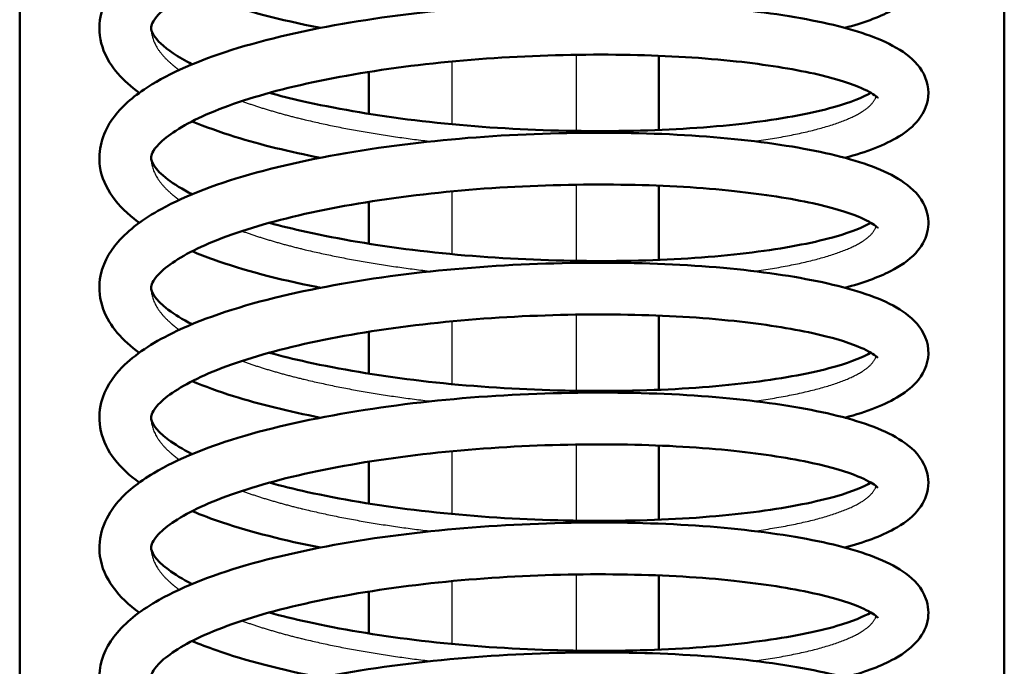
# Model space of a CAD drawing. Header units: millimetres. Extents: x 155 to 950, y -844 to 1327.
# Tile 9 of 56: x 279 to 298, y 112 to 124. Entities that reach past the tile are written whole.
import ezdxf

# ---------------------------------------------------------------- set-up
doc = ezdxf.new("R2010")
doc.units = ezdxf.units.MM
doc.header["$LTSCALE"] = 0.75
doc.layers.add('Visible', color=7, linetype='Continuous', lineweight=50)
doc.layers.add('Visible Narrow', color=7, linetype='Continuous', lineweight=25)

msp = doc.modelspace()

# ---------------------------------------------------------------- linework, layer by layer
at = {"layer": 'Visible'}
for p, q in [((279.063, 192.994, 27.449), (279.063, 89.194, 27.449)), ((298.063, 192.994, 27.422), (298.063, 89.194, 27.422))]:
    msp.add_line(p, q, dxfattribs=at)
for points, knots in [([(281.371, 122.966, 10.432), (281.052, 123.197, 11.051), (280.808, 123.461, 11.705), (280.611, 123.968, 12.71), (280.584, 124.171, 13.076), (280.643, 124.633, 13.933), (280.77, 124.88, 14.434), (281.154, 125.331, 15.498), (281.43, 125.535, 16.066), (282.249, 125.992, 17.352), (282.87, 126.23, 18.047), (284.285, 126.621, 19.154), (285.089, 126.783, 19.59), (286.742, 127.026, 20.145), (287.609, 127.112, 20.287), (289.308, 127.205, 20.288), (290.163, 127.22, 20.151), (291.762, 127.182, 19.625), (292.527, 127.13, 19.231), (293.878, 126.968, 18.237), (294.48, 126.861, 17.624), (295.477, 126.594, 16.244), (295.875, 126.439, 15.457), (296.334, 126.096, 14.216), (296.481, 125.942, 13.767), (296.601, 125.596, 13.069), (296.611, 125.442, 12.805), (296.543, 125.141, 12.233), (296.458, 125.005, 11.918), (296.228, 124.752, 11.181), (296.068, 124.644, 10.755), (295.635, 124.421, 9.803), (295.337, 124.313, 9.278), (294.988, 124.22, 8.789)], [30.03692, 30.03692, 30.03692, 30.03692, 30.255877, 30.255877, 30.379836, 30.379836, 30.548418, 30.548418, 30.745138, 30.745138, 31.025838, 31.025838, 31.296602, 31.296602, 31.554108, 31.554108, 31.807139, 31.807139, 32.059141, 32.059141, 32.312736, 32.312736, 32.576112, 32.576112, 32.722549, 32.722549, 32.812688, 32.812688, 32.91732, 32.91732, 33.056549, 33.056549, 33.238088, 33.238088, 33.238088, 33.238088]), ([(295.624, 125.371, 13.876), (295.624, 125.371, 14.128), (295.609, 125.39, 14.381), (295.515, 125.461, 15.066), (295.399, 125.528, 15.495), (295.024, 125.681, 16.453), (294.724, 125.771, 16.975), (293.939, 125.942, 18.003), (293.421, 126.023, 18.501), (292.225, 126.151, 19.352), (291.525, 126.193, 19.702), (290.046, 126.219, 20.173), (289.247, 126.203, 20.293), (287.673, 126.114, 20.28), (286.876, 126.035, 20.145), (285.397, 125.821, 19.64), (284.694, 125.684, 19.266), (283.486, 125.373, 18.329), (282.96, 125.192, 17.76), (282.17, 124.825, 16.517), (281.886, 124.629, 15.829), (281.618, 124.347, 14.483), (281.599, 124.269, 13.822), (281.599, 124.186, 12.722), (281.606, 124.145, 12.275), (281.708, 123.986, 11.29), (281.831, 123.859, 10.753), (282.13, 123.658, 9.989), (282.251, 123.587, 9.735), (282.389, 123.516, 9.49)], [79.198066, 79.198066, 79.198066, 79.198066, 79.273446, 79.273446, 79.40649, 79.40649, 79.585601, 79.585601, 79.797793, 79.797793, 80.027439, 80.027439, 80.263473, 80.263473, 80.500586, 80.500586, 80.736593, 80.736593, 80.968697, 80.968697, 81.192049, 81.192049, 81.388914, 81.388914, 81.523017, 81.523017, 81.689588, 81.689588, 81.776215, 81.776215, 81.776215, 81.776215]), ([(284.868, 124.22, 6.283), (284.858, 124.221, 6.288), (284.848, 124.223, 6.293), (284.097, 124.371, 6.68), (283.414, 124.548, 7.185), (282.68, 124.807, 7.927), (282.531, 124.864, 8.092), (282.389, 124.923, 8.262)], [34.3742181, 34.3742181, 34.3742181, 34.3742181, 34.3775542, 34.3775542, 34.6315694, 34.6315694, 34.7000746, 34.7000746, 34.7000746, 34.7000746]), ([(281.371, 120.461, 11.062), (281.362, 120.467, 11.079), (281.353, 120.474, 11.096), (281.149, 120.625, 11.505), (280.982, 120.784, 11.907), (280.73, 121.139, 12.703), (280.641, 121.338, 13.099), (280.568, 121.854, 14.058), (280.657, 122.172, 14.633), (280.984, 122.658, 15.708), (281.2, 122.853, 16.218), (281.867, 123.304, 17.452), (282.399, 123.545, 18.159), (283.683, 123.969, 19.372), (284.459, 124.152, 19.89), (286.078, 124.435, 20.596), (286.935, 124.542, 20.813), (288.634, 124.674, 20.957), (289.499, 124.704, 20.893), (291.138, 124.701, 20.502), (291.934, 124.667, 20.172), (293.367, 124.536, 19.293), (294.02, 124.44, 18.73), (295.116, 124.202, 17.443), (295.565, 124.06, 16.7), (296.098, 123.775, 15.507), (296.259, 123.664, 15.068), (296.507, 123.369, 14.247), (296.598, 123.175, 13.86), (296.599, 122.771, 13.125), (296.517, 122.585, 12.76), (296.304, 122.315, 12.034), (296.177, 122.216, 11.669), (295.756, 121.957, 10.652), (295.409, 121.827, 10.003), (294.986, 121.713, 9.412)], [25.181287, 25.181287, 25.181287, 25.181287, 25.187477, 25.187477, 25.325593, 25.325593, 25.459609, 25.459609, 25.652776, 25.652776, 25.826839, 25.826839, 26.095047, 26.095047, 26.371986, 26.371986, 26.631698, 26.631698, 26.885161, 26.885161, 27.137198, 27.137198, 27.391004, 27.391004, 27.649339, 27.649339, 27.792272, 27.792272, 27.921583, 27.921583, 28.043798, 28.043798, 28.162619, 28.162619, 28.383153, 28.383153, 28.383153, 28.383153]), ([(295.624, 122.865, 14.503), (295.624, 122.865, 14.745), (295.611, 122.882, 14.987), (295.522, 122.951, 15.662), (295.409, 123.017, 16.091), (295.04, 123.17, 17.048), (294.745, 123.259, 17.567), (293.971, 123.43, 18.596), (293.458, 123.512, 19.096), (292.271, 123.641, 19.953), (291.573, 123.684, 20.308), (290.098, 123.714, 20.789), (289.301, 123.699, 20.915), (287.727, 123.612, 20.913), (286.929, 123.535, 20.783), (285.446, 123.323, 20.29), (284.74, 123.187, 19.921), (283.524, 122.879, 18.993), (282.993, 122.699, 18.427), (282.192, 122.332, 17.189), (281.901, 122.135, 16.503), (281.619, 121.846, 15.144), (281.599, 121.765, 14.465), (281.599, 121.646, 12.906), (281.65, 121.503, 11.996), (282.042, 121.205, 10.807), (282.2, 121.107, 10.453), (282.39, 121.01, 10.116)], [83.785014, 83.785014, 83.785014, 83.785014, 83.857239, 83.857239, 83.990171, 83.990171, 84.168053, 84.168053, 84.379669, 84.379669, 84.609082, 84.609082, 84.84506, 84.84506, 85.082154, 85.082154, 85.318163, 85.318163, 85.550404, 85.550404, 85.774076, 85.774076, 85.975856, 85.975856, 86.243305, 86.243305, 86.361973, 86.361973, 86.361973, 86.361973]), ([(283.88, 122.967, 7.707), (284.082, 122.911, 7.538), (284.294, 122.858, 7.38), (285.133, 122.668, 6.828), (285.828, 122.548, 6.515), (287.296, 122.36, 6.11), (288.09, 122.294, 6.021), (289.655, 122.225, 6.093), (290.447, 122.22, 6.257), (291.922, 122.267, 6.817), (292.622, 122.321, 7.222), (293.835, 122.477, 8.214), (294.364, 122.578, 8.815), (295.094, 122.779, 10.02), (295.346, 122.884, 10.618), (295.488, 122.966, 11.238)], [82.015244, 82.015244, 82.015244, 82.015244, 82.09564, 82.09564, 82.32162, 82.32162, 82.555984, 82.555984, 82.792318, 82.792318, 83.02931, 83.02931, 83.26461, 83.26461, 83.456256, 83.456256, 83.456256, 83.456256]), ([(284.867, 121.713, 6.911), (284.27, 121.83, 7.216), (283.711, 121.966, 7.598), (282.92, 122.212, 8.299), (282.643, 122.311, 8.586), (282.39, 122.417, 8.889)], [29.5189011, 29.5189011, 29.5189011, 29.5189011, 29.7222782, 29.7222782, 29.8445011, 29.8445011, 29.8445011, 29.8445011]), ([(281.371, 117.954, 11.687), (281.045, 118.19, 12.319), (280.797, 118.461, 12.987), (280.607, 118.977, 14.004), (280.583, 119.179, 14.367), (280.649, 119.638, 15.219), (280.778, 119.881, 15.718), (281.168, 120.331, 16.785), (281.45, 120.537, 17.357), (282.28, 120.994, 18.646), (282.908, 121.231, 19.339), (284.332, 121.619, 20.436), (285.138, 121.78, 20.866), (286.793, 122.02, 21.41), (287.66, 122.104, 21.546), (289.359, 122.195, 21.537), (290.213, 122.208, 21.394), (291.808, 122.168, 20.858), (292.571, 122.114, 20.459), (293.916, 121.95, 19.456), (294.514, 121.842, 18.839), (295.504, 121.573, 17.453), (295.897, 121.416, 16.661), (296.35, 121.068, 15.42), (296.496, 120.909, 14.971), (296.603, 120.562, 14.284), (296.609, 120.414, 14.03), (296.539, 120.12, 13.468), (296.453, 119.985, 13.153), (296.219, 119.732, 12.41), (296.056, 119.624, 11.979), (295.622, 119.404, 11.034), (295.329, 119.299, 10.521), (294.987, 119.207, 10.042)], [20.325703, 20.325703, 20.325703, 20.325703, 20.549252, 20.549252, 20.672347, 20.672347, 20.840228, 20.840228, 21.038814, 21.038814, 21.32015, 21.32015, 21.590469, 21.590469, 21.847838, 21.847838, 22.10086, 22.10086, 22.35289, 22.35289, 22.606552, 22.606552, 22.870311, 22.870311, 23.016673, 23.016673, 23.103442, 23.103442, 23.208026, 23.208026, 23.349135, 23.349135, 23.526821, 23.526821, 23.526821, 23.526821]), ([(295.624, 120.359, 15.13), (295.624, 120.359, 15.38), (295.61, 120.377, 15.631), (295.517, 120.448, 16.313), (295.401, 120.515, 16.743), (295.027, 120.668, 17.701), (294.728, 120.757, 18.222), (293.946, 120.929, 19.25), (293.428, 121.01, 19.748), (292.235, 121.138, 20.601), (291.534, 121.18, 20.952), (290.056, 121.207, 21.425), (289.258, 121.191, 21.546), (287.684, 121.103, 21.535), (286.887, 121.024, 21.401), (285.407, 120.81, 20.899), (284.703, 120.673, 20.526), (283.493, 120.363, 19.591), (282.966, 120.182, 19.022), (282.174, 119.816, 17.78), (281.889, 119.62, 17.093), (281.618, 119.336, 15.744), (281.599, 119.258, 15.079), (281.599, 119.139, 13.524), (281.652, 118.993, 12.605), (282.049, 118.694, 11.418), (282.205, 118.599, 11.072), (282.39, 118.504, 10.743)], [88.370442, 88.370442, 88.370442, 88.370442, 88.445188, 88.445188, 88.5782, 88.5782, 88.757064, 88.757064, 88.96914, 88.96914, 89.19874, 89.19874, 89.434762, 89.434762, 89.671872, 89.671872, 89.907883, 89.907883, 90.140016, 90.140016, 90.363432, 90.363432, 90.561289, 90.561289, 90.831397, 90.831397, 90.947375, 90.947375, 90.947375, 90.947375]), ([(283.88, 120.46, 8.334), (284.106, 120.398, 8.144), (284.345, 120.339, 7.969), (285.22, 120.146, 7.411), (285.922, 120.027, 7.106), (287.399, 119.844, 6.72), (288.195, 119.781, 6.643), (289.761, 119.717, 6.736), (290.55, 119.714, 6.912), (292.016, 119.767, 7.493), (292.711, 119.824, 7.907), (293.908, 119.983, 8.916), (294.428, 120.086, 9.525), (295.12, 120.284, 10.71), (295.353, 120.383, 11.276), (295.488, 120.461, 11.862)], [86.600686, 86.600686, 86.600686, 86.600686, 86.690745, 86.690745, 86.917412, 86.917412, 87.151923, 87.151923, 87.38833, 87.38833, 87.625258, 87.625258, 87.860387, 87.860387, 88.041451, 88.041451, 88.041451, 88.041451]), ([(284.868, 119.207, 7.537), (284.843, 119.212, 7.55), (284.817, 119.217, 7.563), (284.053, 119.369, 7.963), (283.373, 119.548, 8.473), (282.657, 119.804, 9.207), (282.52, 119.856, 9.359), (282.389, 119.911, 9.516)], [24.6627529, 24.6627529, 24.6627529, 24.6627529, 24.6714517, 24.6714517, 24.9255243, 24.9255243, 24.988681, 24.988681, 24.988681, 24.988681]), ([(281.371, 115.448, 12.314), (280.998, 115.719, 13.041), (280.718, 116.045, 13.817), (280.588, 116.624, 14.911), (280.591, 116.816, 15.254), (280.702, 117.25, 16.08), (280.849, 117.477, 16.573), (281.287, 117.923, 17.67), (281.612, 118.136, 18.278), (282.538, 118.592, 19.578), (283.212, 118.823, 20.248), (284.697, 119.189, 21.271), (285.516, 119.338, 21.654), (287.183, 119.555, 22.109), (288.049, 119.626, 22.203), (289.738, 119.697, 22.112), (290.584, 119.7, 21.929), (292.151, 119.641, 21.318), (292.894, 119.577, 20.884), (294.191, 119.398, 19.818), (294.759, 119.282, 19.172), (295.692, 118.995, 17.734), (296.057, 118.834, 16.917), (296.46, 118.433, 15.682), (296.579, 118.239, 15.255), (296.613, 117.798, 14.448), (296.526, 117.584, 14.045), (296.304, 117.305, 13.291), (296.182, 117.208, 12.939), (295.765, 116.948, 11.923), (295.415, 116.816, 11.266), (294.986, 116.701, 10.667)], [15.471138, 15.471138, 15.471138, 15.471138, 15.72843, 15.72843, 15.84471, 15.84471, 16.010512, 16.010512, 16.223691, 16.223691, 16.508523, 16.508523, 16.775708, 16.775708, 17.030969, 17.030969, 17.283707, 17.283707, 17.535982, 17.535982, 17.790214, 17.790214, 18.057246, 18.057246, 18.19823, 18.19823, 18.333342, 18.333342, 18.448428, 18.448428, 18.671728, 18.671728, 18.671728, 18.671728]), ([(295.624, 117.853, 15.757), (295.624, 117.853, 16.009), (295.609, 117.871, 16.262), (295.516, 117.943, 16.946), (295.399, 118.01, 17.376), (295.024, 118.163, 18.334), (294.724, 118.252, 18.856), (293.94, 118.424, 19.884), (293.421, 118.505, 20.382), (292.226, 118.633, 21.233), (291.525, 118.674, 21.583), (290.046, 118.701, 22.054), (289.248, 118.685, 22.174), (287.673, 118.596, 22.161), (286.877, 118.516, 22.026), (285.398, 118.303, 21.522), (284.695, 118.165, 21.148), (283.486, 117.855, 20.211), (282.96, 117.674, 19.641), (282.17, 117.307, 18.398), (281.886, 117.111, 17.711), (281.618, 116.829, 16.365), (281.599, 116.751, 15.703), (281.599, 116.633, 14.149), (281.652, 116.486, 13.227), (282.051, 116.187, 12.041), (282.206, 116.093, 11.697), (282.39, 115.998, 11.37)], [92.955837, 92.955837, 92.955837, 92.955837, 93.031183, 93.031183, 93.164226, 93.164226, 93.343323, 93.343323, 93.555509, 93.555509, 93.785153, 93.785153, 94.021186, 94.021186, 94.258299, 94.258299, 94.494305, 94.494305, 94.726412, 94.726412, 94.949767, 94.949767, 95.146685, 95.146685, 95.417447, 95.417447, 95.532739, 95.532739, 95.532739, 95.532739]), ([(283.88, 117.954, 8.961), (284.112, 117.891, 8.767), (284.357, 117.83, 8.587), (285.24, 117.636, 8.028), (285.944, 117.517, 7.725), (287.422, 117.336, 7.344), (288.218, 117.273, 7.269), (289.784, 117.211, 7.367), (290.573, 117.208, 7.545), (292.037, 117.262, 8.131), (292.731, 117.32, 8.548), (293.924, 117.48, 9.56), (294.442, 117.583, 10.17), (295.126, 117.78, 11.351), (295.354, 117.878, 11.91), (295.488, 117.955, 12.489)], [91.186087, 91.186087, 91.186087, 91.186087, 91.278363, 91.278363, 91.505124, 91.505124, 91.739669, 91.739669, 91.976091, 91.976091, 92.213004, 92.213004, 92.448094, 92.448094, 92.626793, 92.626793, 92.626793, 92.626793]), ([(284.867, 116.701, 8.165), (284.258, 116.82, 8.476), (283.689, 116.959, 8.868), (282.901, 117.207, 9.573), (282.635, 117.303, 9.85), (282.39, 117.405, 10.144)], [19.807551, 19.807551, 19.807551, 19.807551, 20.0151034, 20.0151034, 20.1331878, 20.1331878, 20.1331878, 20.1331878]), ([(281.371, 112.942, 12.943), (280.972, 113.232, 13.724), (280.673, 113.595, 14.563), (280.56, 114.39, 16.039), (280.695, 114.759, 16.721), (281.113, 115.266, 17.905), (281.357, 115.456, 18.424), (282.108, 115.905, 19.678), (282.706, 116.147, 20.387), (284.086, 116.551, 21.536), (284.882, 116.72, 21.999), (286.526, 116.976, 22.602), (287.389, 117.069, 22.768), (289.09, 117.174, 22.816), (289.949, 117.194, 22.702), (291.562, 117.168, 22.22), (292.338, 117.121, 21.847), (293.715, 116.969, 20.89), (294.333, 116.865, 20.293), (295.364, 116.609, 18.943), (295.779, 116.456, 18.17), (296.261, 116.137, 16.941), (296.414, 116.001, 16.492), (296.583, 115.665, 15.746), (296.615, 115.487, 15.438), (296.56, 115.155, 14.818), (296.478, 115.009, 14.499), (296.258, 114.754, 13.778), (296.11, 114.649, 13.373), (295.681, 114.413, 12.394), (295.364, 114.296, 11.823), (294.987, 114.195, 11.295)], [10.617044, 10.617044, 10.617044, 10.617044, 10.894136, 10.894136, 11.121134, 11.121134, 11.300449, 11.300449, 11.58, 11.58, 11.852736, 11.852736, 12.11087, 12.11087, 12.36402, 12.36402, 12.616034, 12.616034, 12.869359, 12.869359, 13.131243, 13.131243, 13.276918, 13.276918, 13.381904, 13.381904, 13.488397, 13.488397, 13.620592, 13.620592, 13.816851, 13.816851, 13.816851, 13.816851]), ([(295.624, 115.347, 16.384), (295.624, 115.347, 16.637), (295.609, 115.365, 16.89), (295.515, 115.437, 17.575), (295.399, 115.504, 18.004), (295.023, 115.657, 18.963), (294.723, 115.746, 19.485), (293.938, 115.918, 20.513), (293.419, 115.999, 21.01), (292.224, 116.127, 21.861), (291.523, 116.168, 22.211), (290.044, 116.195, 22.682), (289.245, 116.179, 22.802), (287.671, 116.089, 22.787), (286.874, 116.01, 22.652), (285.396, 115.796, 22.148), (284.693, 115.659, 21.773), (283.484, 115.348, 20.836), (282.959, 115.167, 20.267), (282.169, 114.8, 19.023), (281.885, 114.604, 18.335), (281.618, 114.323, 16.99), (281.599, 114.245, 16.33), (281.599, 114.127, 14.775), (281.652, 113.98, 13.853), (282.051, 113.681, 12.667), (282.206, 113.586, 12.324), (282.39, 113.492, 11.997)], [97.541224, 97.541224, 97.541224, 97.541224, 97.61672, 97.61672, 97.749771, 97.749771, 97.928927, 97.928927, 98.141141, 98.141141, 98.370796, 98.370796, 98.606832, 98.606832, 98.843945, 98.843945, 99.079951, 99.079951, 99.31205, 99.31205, 99.53539, 99.53539, 99.732072, 99.732072, 100.003, 100.003, 100.118138, 100.118138, 100.118138, 100.118138]), ([(283.88, 115.448, 9.588), (284.113, 115.384, 9.393), (284.36, 115.323, 9.212), (285.245, 115.129, 8.652), (285.949, 115.011, 8.35), (287.428, 114.829, 7.97), (288.224, 114.767, 7.895), (289.79, 114.705, 7.995), (290.579, 114.702, 8.174), (292.042, 114.756, 8.761), (292.735, 114.814, 9.178), (293.928, 114.974, 10.191), (294.445, 115.077, 10.802), (295.128, 115.275, 11.982), (295.355, 115.373, 12.539), (295.488, 115.449, 13.116)], [95.771475, 95.771475, 95.771475, 95.771475, 95.8643, 95.8643, 96.091084, 96.091084, 96.325638, 96.325638, 96.562064, 96.562064, 96.798972, 96.798972, 97.034052, 97.034052, 97.212167, 97.212167, 97.212167, 97.212167]), ([(284.867, 114.195, 8.791), (284.172, 114.331, 9.146), (283.528, 114.494, 9.608), (282.768, 114.749, 10.34), (282.573, 114.822, 10.551), (282.389, 114.899, 10.771)], [14.952854, 14.952854, 14.952854, 14.952854, 15.190173, 15.190173, 15.2785937, 15.2785937, 15.2785937, 15.2785937]), ([(281.371, 110.436, 13.567), (281.055, 110.664, 14.18), (280.814, 110.925, 14.826), (280.614, 111.427, 15.826), (280.584, 111.63, 16.192), (280.639, 112.094, 17.051), (280.765, 112.343, 17.554), (281.146, 112.794, 18.616), (281.42, 112.998, 19.182), (282.233, 113.455, 20.467), (282.851, 113.693, 21.163), (284.262, 114.085, 22.274), (285.065, 114.248, 22.714), (286.717, 114.493, 23.274), (287.583, 114.579, 23.419), (289.282, 114.674, 23.426), (290.138, 114.689, 23.291), (291.738, 114.653, 22.77), (292.505, 114.601, 22.379), (293.859, 114.441, 21.389), (294.463, 114.334, 20.778), (295.464, 114.069, 19.402), (295.864, 113.913, 18.616), (296.326, 113.574, 17.377), (296.474, 113.422, 16.927), (296.599, 113.076, 16.223), (296.612, 112.919, 15.954), (296.545, 112.615, 15.377), (296.461, 112.478, 15.062), (296.232, 112.225, 14.327), (296.073, 112.118, 13.904), (295.641, 111.892, 12.949), (295.34, 111.784, 12.418), (294.988, 111.689, 11.924)], [5.761242, 5.761242, 5.761242, 5.761242, 5.977814, 5.977814, 6.102206, 6.102206, 6.271183, 6.271183, 6.466973, 6.466973, 6.747339, 6.747339, 7.018327, 7.018327, 7.275904, 7.275904, 7.528947, 7.528947, 7.780965, 7.780965, 8.034526, 8.034526, 8.297717, 8.297717, 8.444149, 8.444149, 8.535986, 8.535986, 8.640692, 8.640692, 8.77903, 8.77903, 8.962454, 8.962454, 8.962454, 8.962454]), ([(295.624, 112.841, 17.011), (295.624, 112.841, 17.264), (295.609, 112.859, 17.517), (295.515, 112.931, 18.202), (295.399, 112.998, 18.632), (295.023, 113.151, 19.59), (294.723, 113.24, 20.112), (293.938, 113.412, 21.14), (293.419, 113.493, 21.638), (292.223, 113.621, 22.488), (291.522, 113.662, 22.839), (290.046, 113.689, 23.308), (289.252, 113.673, 23.427), (287.682, 113.584, 23.416), (286.885, 113.505, 23.282), (285.405, 113.292, 22.779), (284.701, 113.155, 22.406), (283.492, 112.845, 21.47), (282.965, 112.664, 20.901), (282.173, 112.297, 19.659), (281.888, 112.101, 18.972), (281.618, 111.818, 17.624), (281.599, 111.739, 16.96), (281.599, 111.621, 15.405), (281.652, 111.475, 14.485), (282.05, 111.176, 13.298), (282.205, 111.081, 12.953), (282.39, 110.986, 12.624)], [102.126608, 102.126608, 102.126608, 102.126608, 102.202143, 102.202143, 102.335196, 102.335196, 102.514367, 102.514367, 102.726588, 102.726588, 102.956301, 102.956301, 103.191125, 103.191125, 103.428282, 103.428282, 103.66429, 103.66429, 103.896417, 103.896417, 104.11982, 104.11982, 104.317462, 104.317462, 104.587719, 104.587719, 104.703489, 104.703489, 104.703489, 104.703489]), ([(291.399, 113.658, -48.302), (291.399, 113.349, -48.17), (291.399, 112.87, -47.962), (291.399, 112.395, -47.749), (291.399, 112.227, -47.673)], [0.248106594, 0.248106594, 0.248106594, 0.248106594, 0.25, 0.251045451, 0.251045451, 0.251045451, 0.251045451]), ([(285.799, 113.346, -48.168), (285.799, 113.141, -48.079), (285.799, 112.872, -47.961), (285.799, 112.604, -47.842), (285.799, 112.539, -47.813)], [0.248743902, 0.248743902, 0.248743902, 0.248743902, 0.25, 0.250401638, 0.250401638, 0.250401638, 0.250401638]), ([(283.88, 112.942, 10.215), (284.114, 112.878, 10.019), (284.361, 112.817, 9.839), (285.247, 112.622, 9.279), (285.95, 112.504, 8.976), (287.429, 112.323, 8.597), (288.226, 112.26, 8.522), (289.791, 112.198, 8.623), (290.58, 112.196, 8.801), (292.044, 112.25, 9.388), (292.737, 112.308, 9.806), (293.929, 112.469, 10.82), (294.446, 112.571, 11.43), (295.128, 112.769, 12.61), (295.355, 112.867, 13.167), (295.488, 112.942, 13.743)], [100.356861, 100.356861, 100.356861, 100.356861, 100.449824, 100.449824, 100.676614, 100.676614, 100.91117, 100.91117, 101.147597, 101.147597, 101.384505, 101.384505, 101.619582, 101.619582, 101.797548, 101.797548, 101.797548, 101.797548]), ([(284.868, 111.689, 9.418), (284.865, 111.69, 9.419), (284.863, 111.69, 9.421), (284.118, 111.836, 9.802), (283.433, 112.012, 10.305), (282.692, 112.272, 11.05), (282.537, 112.331, 11.221), (282.389, 112.393, 11.397)], [10.0985773, 10.0985773, 10.0985773, 10.0985773, 10.0993954, 10.0993954, 10.3533838, 10.3533838, 10.4244279, 10.4244279, 10.4244279, 10.4244279]), ([(281.081, 108.171, 14.824), (281.018, 108.232, 14.976), (280.961, 108.295, 15.129), (280.771, 108.534, 15.681), (280.669, 108.731, 16.086), (280.558, 109.259, 17.08), (280.637, 109.6, 17.683), (280.959, 110.1, 18.777), (281.167, 110.293, 19.277), (281.81, 110.744, 20.501), (282.326, 110.984, 21.206), (283.586, 111.413, 22.434), (284.357, 111.6, 22.965), (285.969, 111.889, 23.696), (286.824, 111.999, 23.926), (288.522, 112.138, 24.094), (289.388, 112.171, 24.041), (291.033, 112.174, 23.673), (291.833, 112.142, 23.354), (293.278, 112.017, 22.496), (293.939, 111.923, 21.942), (295.051, 111.689, 20.67), (295.51, 111.549, 19.935), (296.055, 111.272, 18.751), (296.218, 111.165, 18.316), (296.483, 110.879, 17.476), (296.589, 110.684, 17.068), (296.606, 110.26, 16.296), (296.522, 110.061, 15.913), (296.305, 109.787, 15.173), (296.18, 109.688, 14.815), (295.87, 109.496, 14.061), (295.677, 109.407, 13.662), (295.456, 109.328, 13.278)], [0.979031, 0.979031, 0.979031, 0.979031, 1.031507, 1.031507, 1.168229, 1.168229, 1.37065, 1.37065, 1.541515, 1.541515, 1.80685, 1.80685, 2.08481, 2.08481, 2.344977, 2.344977, 2.598532, 2.598532, 2.850586, 2.850586, 3.104232, 3.104232, 3.362107, 3.362107, 3.50407, 3.50407, 3.639848, 3.639848, 3.768286, 3.768286, 3.885105, 3.885105, 4.019666, 4.019666, 4.019666, 4.019666])]:
    msp.add_open_spline(points, degree=3, knots=knots, dxfattribs=at)
for points in [[(291.399, 123.682, -51.902), (291.399, 123.203, -51.759), (291.399, 122.726, -51.614), (291.399, 122.251, -51.465)], [(285.799, 123.37, -51.808), (285.799, 123.101, -51.727), (285.799, 122.831, -51.645), (285.799, 122.563, -51.562)], [(291.399, 121.176, -51.121), (291.399, 120.697, -50.965), (291.399, 120.22, -50.806), (291.399, 119.745, -50.643)], [(285.799, 120.864, -51.019), (285.799, 120.594, -50.93), (285.799, 120.325, -50.84), (285.799, 120.057, -50.749)], [(291.399, 118.67, -50.266), (291.399, 118.191, -50.095), (291.399, 117.714, -49.92), (291.399, 117.239, -49.741)], [(285.799, 118.358, -50.154), (285.799, 118.088, -50.056), (285.799, 117.819, -49.958), (285.799, 117.551, -49.858)], [(291.399, 116.164, -49.329), (291.399, 115.684, -49.141), (291.399, 115.207, -48.95), (291.399, 114.733, -48.754)], [(285.799, 115.852, -49.206), (285.799, 115.582, -49.099), (285.799, 115.313, -48.991), (285.799, 115.045, -48.882)]]:
    msp.add_open_spline(points, degree=3, dxfattribs=at)
at = {"layer": 'Visible Narrow'}
for points, weights, knots in [([(281.599, 124.22, 13.168), (281.599, 123.867, 12.048), (281.981, 123.534, 10.99), (282.054, 123.47, 10.787), (282.141, 123.407, 10.589)], [0.975602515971, 0.974180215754, 1, 0.994933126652, 0.990915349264], [-0.260531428, -0.260531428, -0.260531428, -0.258333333, -0.258333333, -0.257901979, -0.257901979, -0.257901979]), ([(283.35, 122.807, 8.748), (283.901, 122.607, 8.154), (284.584, 122.445, 7.701), (285.69, 122.182, 6.968), (287.006, 122.03, 6.69)], [0.976978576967, 0.981485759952, 1, 0.970344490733, 0.976626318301], [-0.255742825, -0.255742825, -0.255742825, -0.254166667, -0.254166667, -0.251642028, -0.251642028, -0.251642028]), ([(293.239, 122.033, 8.313), (294.716, 122.239, 9.609), (295.293, 122.588, 11.466), (295.544, 122.74, 12.275), (295.589, 122.899, 13.12)], [0.989153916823, 0.957267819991, 1, 0.980924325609, 0.976718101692], [-0.245304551, -0.245304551, -0.245304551, -0.241666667, -0.241666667, -0.240042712, -0.240042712, -0.240042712]), ([(281.599, 121.714, 13.795), (281.599, 121.361, 12.675), (281.981, 121.028, 11.617), (282.054, 120.964, 11.414), (282.141, 120.901, 11.215)], [0.975602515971, 0.974180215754, 1, 0.994927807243, 0.99090691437], [-0.218864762, -0.218864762, -0.218864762, -0.216666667, -0.216666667, -0.21623486, -0.21623486, -0.21623486]), ([(283.35, 120.301, 9.375), (283.901, 120.101, 8.781), (284.584, 119.939, 8.328), (285.691, 119.676, 7.595), (287.006, 119.524, 7.317)], [0.976978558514, 0.981485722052, 1, 0.970342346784, 0.97662722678], [-0.214076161, -0.214076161, -0.214076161, -0.2125, -0.2125, -0.209975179, -0.209975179, -0.209975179]), ([(293.238, 119.526, 8.939), (294.716, 119.733, 10.236), (295.293, 120.082, 12.093), (295.544, 120.234, 12.902), (295.589, 120.393, 13.747)], [0.989162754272, 0.957261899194, 1, 0.9809253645, 0.97671855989], [-0.203638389, -0.203638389, -0.203638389, -0.2, -0.2, -0.198376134, -0.198376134, -0.198376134]), ([(281.599, 119.207, 14.422), (281.599, 118.855, 13.302), (281.981, 118.522, 12.244), (282.054, 118.458, 12.041), (282.141, 118.395, 11.842)], [0.975602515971, 0.974180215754, 1, 0.994928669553, 0.990908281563], [-0.177198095, -0.177198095, -0.177198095, -0.175, -0.175, -0.174568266, -0.174568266, -0.174568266]), ([(293.239, 117.02, 9.567), (294.716, 117.227, 10.863), (295.293, 117.576, 12.72), (295.544, 117.728, 13.529), (295.589, 117.887, 14.374)], [0.98915498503, 0.957267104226, 1, 0.980925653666, 0.976718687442], [-0.161971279, -0.161971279, -0.161971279, -0.158333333, -0.158333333, -0.156709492, -0.156709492, -0.156709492]), ([(283.35, 117.795, 10.002), (283.901, 117.595, 9.408), (284.584, 117.433, 8.955), (285.69, 117.17, 8.223), (287.005, 117.018, 7.944)], [0.976978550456, 0.981485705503, 1, 0.97034657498, 0.97662543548], [-0.172409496, -0.172409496, -0.172409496, -0.170833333, -0.170833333, -0.168308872, -0.168308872, -0.168308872]), ([(281.599, 116.701, 15.049), (281.599, 116.349, 13.93), (281.981, 116.016, 12.871), (282.054, 115.952, 12.668), (282.141, 115.889, 12.469)], [0.975602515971, 0.974180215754, 1, 0.994928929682, 0.99090869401], [-0.135531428, -0.135531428, -0.135531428, -0.133333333, -0.133333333, -0.132901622, -0.132901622, -0.132901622]), ([(293.239, 114.514, 10.194), (294.716, 114.721, 11.49), (295.293, 115.07, 13.347), (295.544, 115.222, 14.157), (295.589, 115.381, 15.001)], [0.98915399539, 0.957267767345, 1, 0.980925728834, 0.9767187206], [-0.120304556, -0.120304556, -0.120304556, -0.116666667, -0.116666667, -0.115042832, -0.115042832, -0.115042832]), ([(283.35, 115.289, 10.629), (283.901, 115.089, 10.035), (284.584, 114.927, 9.582), (285.69, 114.664, 8.85), (287.005, 114.512, 8.571)], [0.976978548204, 0.981485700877, 1, 0.970346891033, 0.976625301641], [-0.13074283, -0.13074283, -0.13074283, -0.129166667, -0.129166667, -0.126642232, -0.126642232, -0.126642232]), ([(281.599, 114.195, 15.676), (281.599, 113.843, 14.557), (281.981, 113.51, 13.498), (282.054, 113.446, 13.295), (282.141, 113.383, 13.096)], [0.975602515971, 0.974180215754, 1, 0.994927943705, 0.990907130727], [-0.093864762, -0.093864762, -0.093864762, -0.091666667, -0.091666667, -0.091234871, -0.091234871, -0.091234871]), ([(293.24, 112.008, 10.822), (294.716, 112.215, 12.118), (295.293, 112.564, 13.974), (295.544, 112.716, 14.784), (295.589, 112.875, 15.628)], [0.989127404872, 0.957285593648, 1, 0.98092574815, 0.97671872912], [-0.078636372, -0.078636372, -0.078636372, -0.075, -0.075, -0.073376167, -0.073376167, -0.073376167]), ([(283.35, 112.783, 11.256), (283.901, 112.583, 10.662), (284.584, 112.421, 10.209), (285.69, 112.158, 9.477), (287.005, 112.006, 9.198)], [0.976978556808, 0.981485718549, 1, 0.970350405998, 0.976623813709], [-0.089076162, -0.089076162, -0.089076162, -0.0875, -0.0875, -0.084975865, -0.084975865, -0.084975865])]:
    msp.add_rational_spline(points, weights, degree=2, knots=knots, dxfattribs=at)
for points in [[(289.799, 123.701, -50.244), (289.799, 123.209, -50.095), (289.799, 122.72, -49.943), (289.799, 122.232, -49.787)], [(287.399, 123.572, -50.205), (287.399, 123.167, -50.082), (287.399, 122.763, -49.956), (287.399, 122.361, -49.829)], [(287.399, 121.066, -49.406), (287.399, 120.661, -49.271), (287.399, 120.257, -49.134), (287.399, 119.855, -48.993)], [(289.799, 121.195, -49.449), (289.799, 120.703, -49.286), (289.799, 120.213, -49.119), (289.799, 119.726, -48.948)], [(289.799, 118.689, -48.577), (289.799, 118.197, -48.397), (289.799, 117.707, -48.214), (289.799, 117.22, -48.027)], [(287.399, 118.56, -48.53), (287.399, 118.154, -48.381), (287.399, 117.751, -48.23), (287.399, 117.349, -48.076)], [(289.799, 116.182, -47.619), (289.799, 115.69, -47.422), (289.799, 115.201, -47.221), (289.799, 114.714, -47.015)], [(287.399, 116.054, -47.568), (287.399, 115.648, -47.405), (287.399, 115.245, -47.239), (287.399, 114.843, -47.07)]]:
    msp.add_open_spline(points, degree=3, dxfattribs=at)
for points, knots in [([(289.799, 113.676, -46.569), (289.799, 113.598, -46.534), (289.799, 113.106, -46.317), (289.799, 112.617, -46.096), (289.799, 112.208, -45.906)], [0.249513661, 0.249513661, 0.249513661, 0.249513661, 0.25, 0.252581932, 0.252581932, 0.252581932, 0.252581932]), ([(287.399, 113.548, -46.512), (287.399, 113.512, -46.496), (287.399, 113.107, -46.317), (287.399, 112.704, -46.135), (287.399, 112.337, -45.966)], [0.249781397, 0.249781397, 0.249781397, 0.249781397, 0.25, 0.252310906, 0.252310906, 0.252310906, 0.252310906])]:
    msp.add_open_spline(points, degree=3, knots=knots, dxfattribs=at)

doc.saveas('drawing.dxf')
